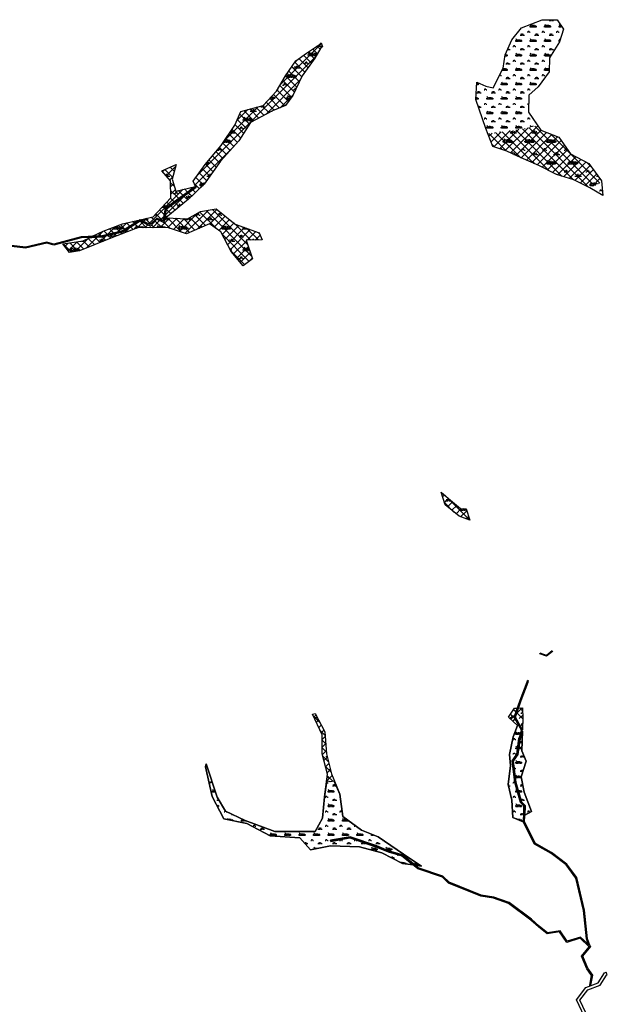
# Model space of a CAD drawing. Extents: x -23778 to 2010688, y -9045 to 873115.
# Tile 5 of 23: x 2003758 to 2005386, y 855612 to 858341. Entities that reach past the tile are written whole.
import ezdxf

# ---------------------------------------------------------------- set-up
doc = ezdxf.new("R2010")
doc.units = 0
doc.header["$MEASUREMENT"] = 0
for name, color, linetype in [('ce-wtln-abfp', 1, 'Continuous'), ('ce-wtln-ajrs', 1, 'Continuous'), ('ce-wtln-anjr', 1, 'Continuous'), ('ce-wtln-filp', 8, 'Continuous'), ('ce-wtln-patt', 8, 'Continuous')]:
    doc.layers.add(name, color=color, linetype=linetype)
pattern_1 = [(0, (18, 1.2), (60, 60), [9, -1.8, 2.4, -1.8, 9, -36]), (0, (15, 3), (60, 60), [6, -4.5, 9, -4.5, 6, -30]), (0, (36, 27), (60, 60), [7.5, -3, 7.5, -42]), (0, (6, 39), (60, 60), [3, -6, 3, -48]), (90, (12, 39), (-60, 60), [5.4, -54.6]), (90, (30, 3), (-60, 60), [6, -54]), (90, (45, 27), (-60, 60), [6, -54]), (45, (37.8, 2.4), (0, 60), [6, -78.8528137]), (135, (22.2, 2.4), (-60, 7e-15), [6, -78.8528137]), (63.4349488, (36, 2.7), (3e-09, 60), [6, -128.1640786]), (75.9637565, (33, 3), (2e-09, 59.99999999), [6, -241.3863376]), (75.9637565, (48, 27), (2e-09, 59.99999999), [4.8, -242.5863376]), (75.9637565, (13.2, 39), (2e-09, 59.99999999), [4.2, -243.1863376]), (104.0362435, (27, 3), (-2e-09, 59.99999999), [6, -241.3863376]), (104.0362435, (42, 27), (-2e-09, 59.99999999), [4.8, -242.5863376]), (104.0362435, (10.8, 39), (-2e-09, 59.99999999), [4.2, -243.1863376]), (116.5650512, (24, 2.7), (-2e-08, 60), [6, -128.1640079]), (45, (0, 0), (-10.60660172, 10.60660172), []), (135, (0, 0), (-10.60660172, -10.60660172), [])]
pattern_2 = [(0, (12, 0.8), (40, 40), [6, -1.2, 1.6, -1.2, 6, -24]), (0, (10, 2), (40, 40), [4, -3, 6, -3, 4, -20]), (0, (24, 18), (40, 40), [5, -2, 5, -28]), (0, (4, 26), (40, 40), [2, -4, 2, -32]), (90, (8, 26), (-40, 40), [3.6, -36.4]), (90, (20, 2), (-40, 40), [4, -36]), (90, (30, 18), (-40, 40), [4, -36]), (45, (25.2, 1.6), (0, 40), [4, -52.5685425]), (135, (14.8, 1.6), (-40, 4e-15), [4, -52.5685425]), (63.4349488, (24, 1.8), (2e-09, 40), [4, -85.4427191]), (75.96375653, (22, 2), (1e-09, 39.999999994), [4, -160.92422504]), (75.96375653, (32, 18), (1e-09, 39.999999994), [3.2, -161.72422504]), (75.96375653, (8.8, 26), (1e-09, 39.999999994), [2.8, -162.12422504]), (104.03624347, (18, 2), (-1e-09, 39.999999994), [4, -160.92422504]), (104.03624347, (28, 18), (-1e-09, 39.999999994), [3.2, -161.72422504]), (104.03624347, (7.2, 26), (-1e-09, 39.999999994), [2.8, -162.12422504]), (116.5650512, (16, 1.8), (-2e-08, 40), [4, -85.4426719])]

msp = doc.modelspace()

# ---------------------------------------------------------------- hatches: boundary and pattern name
at = {"layer": 'ce-wtln-filp'}
h = msp.add_hatch(dxfattribs=at)
h.set_pattern_fill('WTLN_IJ', color=256, scale=60)
h.set_pattern_definition(pattern_1)
h.paths.add_polyline_path([(2004244.4, 857878.6), (2004238.7, 857893.5), (2004271.2, 857939.5), (2004316, 857991.6), (2004353.3, 858048.3), (2004370.5, 858086.6), (2004432, 858103.1), (2004469.5, 858142.6), (2004494.5, 858185.4), (2004522.9, 858226.7), (2004551.9, 858248.2), (2004587.9, 858272.1), (2004593.3, 858276.1), (2004596.8, 858265.4), (2004592.1, 858262.4), (2004575.5, 858233.7), (2004540.4, 858184.6), (2004514.2, 858130.5), (2004494, 858102.8), (2004458.5, 858087.7), (2004397.5, 858056), (2004364.4, 858004.5), (2004314.2, 857948.8), (2004269.1, 857884.5), (2004225.5, 857843.2), (2004162.2, 857791.6), (2004222.9, 857789.1), (2004259, 857808.9), (2004301.7, 857816.8), (2004354.2, 857774.4), (2004421.3, 857750), (2004429, 857730.4), (2004384.9, 857729.2), (2004402.6, 857677.9), (2004376.9, 857658.3), (2004343.1, 857698.1), (2004315, 857752.3), (2004283.8, 857775.2), (2004219.7, 857747.5), (2004167.3, 857764.6), (2004084, 857763.8), (2004009.9, 857735.6), (2003923.7, 857700.3), (2003895.4, 857695.9), (2003877.4, 857719.2), (2003933.4, 857727.7), (2003952.5, 857736.9), (2003957.5, 857737.2), (2003986.2, 857738.5), (2004043.5, 857753.1), (2004091.8, 857782.8), (2004120.1, 857768.9), (2004137.9, 857787.4), (2004156.9, 857778.3), (2004163.4, 857815.5), (2004188.4, 857833.8), (2004246.2, 857876.1)])
h = msp.add_hatch(dxfattribs=at)
h.set_pattern_fill('WTLN_IJ', color=256, scale=60)
h.set_pattern_definition(pattern_1)
h.paths.add_polyline_path([(2005251.6, 858014.7), (2005201.8, 858034.3), (2005192.5, 858047.6), (2005158.9, 858039.5), (2005058.5, 858025), (2005055.2, 858023.9), (2005068.7, 857988.8), (2005107, 857976.4), (2005146.6, 857957.6), (2005196.2, 857936.7), (2005244.8, 857911.5), (2005292.4, 857896.6), (2005334.3, 857875.8), (2005369.8, 857889.3), (2005369.5, 857893.7), (2005334, 857941.9), (2005283.2, 857968.4)])
h = msp.add_hatch(dxfattribs=at)
h.set_pattern_fill('WTLN_IJ', color=256, scale=60)
h.set_pattern_definition(pattern_1)
h.paths.add_polyline_path([(2004244.4, 857878.6), (2004186, 857835.8), (2004160.6, 857817.2), (2004154.6, 857782.8), (2004137.3, 857791), (2004119.5, 857772.6), (2004091.6, 857786.2), (2004127.6, 857794.7), (2004176.1, 857846.5), (2004175.5, 857894.2), (2004151.5, 857921.3), (2004191.3, 857939.3), (2004179.7, 857898.4), (2004190.3, 857865.8)])
h = msp.add_hatch(dxfattribs=at)
h.set_pattern_fill('WTLN_IJ', color=256, scale=60)
h.set_pattern_definition(pattern_1)
h.paths.add_polyline_path([(2004228.3, 857845.7), (2004231.3, 857848.7), (2004228.7, 857863.4), (2004192.8, 857837), (2004209.7, 857841.1)])
h = msp.add_hatch(dxfattribs=at)
h.set_pattern_fill('WTLN_IJ', color=256, scale=60)
h.set_pattern_definition(pattern_1)
h.paths.add_polyline_path([(2004244.4, 857878.6), (2004226.8, 857874.4), (2004228.2, 857866.7)])
h = msp.add_hatch(dxfattribs=at)
h.set_pattern_fill('WTLN_IJ', color=256, scale=60)
h.set_pattern_definition(pattern_1)
h.paths.add_polyline_path([(2004091.6, 857786.2), (2004042.3, 857775.2), (2003988.8, 857754.5), (2003959.4, 857740.3), (2003985.8, 857741.5), (2004042.3, 857755.9)], flags=16)
h.paths.add_polyline_path([(2004091.6, 857786.2), (2004042.3, 857775.2), (2003988.8, 857754.5), (2003959.4, 857740.3), (2003985.8, 857741.5), (2004042.3, 857755.9)], flags=17)
h = msp.add_hatch(dxfattribs=at)
h.set_pattern_fill('WTLN_IJ', color=256, scale=60)
h.set_pattern_definition(pattern_1)
h.paths.add_polyline_path([(2004091.6, 857786.2), (2004042.3, 857755.9), (2003985.8, 857741.5), (2003959.4, 857740.3), (2003988.8, 857754.5), (2004042.3, 857775.2)])
h = msp.add_hatch(dxfattribs=at)
h.set_pattern_fill('WTLN_IJ', color=256, scale=60)
h.set_pattern_definition(pattern_1)
h.paths.add_polyline_path([(2005004.9, 856953.6), (2004975.1, 856964.5), (2004936.6, 856996.1), (2004925.6, 857031.3), (2004950.8, 857009.6), (2004979.1, 856986.2), (2004994.4, 856985.5)])
h = msp.add_hatch(dxfattribs=at)
h.set_pattern_fill('WTLN_IJ', color=256, scale=60)
h.set_pattern_definition(pattern_1)
h.paths.add_polyline_path([(2004603.3, 856367.2), (2004575.8, 856418), (2004569.3, 856416.1), (2004595.8, 856359.3), (2004595.5, 856306.6), (2004610.8, 856250.3), (2004608.3, 856231.5), (2004617.4, 856229.1), (2004629.2, 856231.1), (2004621.2, 856250.9), (2004608.1, 856306.5)])
h = msp.add_hatch(dxfattribs=at)
h.set_pattern_fill('WTLN_IJ', color=256, scale=60)
h.set_pattern_definition(pattern_1)
h.paths.add_polyline_path([(2005136.4, 856433.3), (2005128.5, 856432.9), (2005112.1, 856408), (2005123.7, 856397.2), (2005125.4, 856399.1), (2005129.3, 856404.7), (2005127.6, 856407.7)])
h = msp.add_hatch(dxfattribs=at)
h.set_pattern_fill('WTLN_IJ', color=256, scale=60)
h.set_pattern_definition(pattern_1)
h.paths.add_polyline_path([(2005150.3, 856433.9), (2005139.6, 856433.4), (2005130.9, 856408), (2005131.2, 856407.5), (2005137.8, 856417.1), (2005150.4, 856375.4), (2005151.9, 856403)])
at = {"layer": 'ce-wtln-patt'}
h = msp.add_hatch(dxfattribs=at)
h.set_pattern_fill('GRASS2', color=256, scale=40)
h.set_pattern_definition(pattern_2)
h.paths.add_polyline_path([(2005225.8, 858234.5), (2005253.1, 858279.3), (2005264.1, 858314.3), (2005246.3, 858340.5), (2005205.1, 858340.5), (2005147.8, 858318), (2005121, 858284.5), (2005102.5, 858243.5), (2005097.3, 858206.5), (2005069.7, 858151.7), (2005048.8, 858156.4), (2005024, 858167.6), (2005021.4, 858119.4), (2005049.2, 858039.3), (2005055.2, 858023.9), (2005058.5, 858025), (2005158.9, 858039.5), (2005192.5, 858047.6), (2005167, 858084.1), (2005168.1, 858131.2), (2005193.9, 858154.1), (2005224.6, 858196.1)])
h = msp.add_hatch(dxfattribs=at)
h.set_pattern_fill('GRASS2', color=256, scale=40)
h.set_pattern_definition(pattern_2)
h.paths.add_polyline_path([(2005369.8, 857889.3), (2005334.3, 857875.8), (2005337, 857874.5), (2005372.8, 857853)])
h = msp.add_hatch(dxfattribs=at)
h.set_pattern_fill('GRASS2', color=256, scale=40)
h.set_pattern_definition(pattern_2)
h.paths.add_polyline_path([(2005144.7, 856171.3), (2005129, 856227), (2005121.8, 856286.8), (2005134.9, 856305.8), (2005140.9, 856349.1), (2005143.3, 856355.4), (2005147.8, 856371.8), (2005129.3, 856404.7), (2005125.4, 856399.1), (2005123.7, 856397.2), (2005136.9, 856384.8), (2005124.4, 856353.5), (2005114.6, 856304.8), (2005117.8, 856274.1), (2005110.8, 856221.3), (2005121, 856177.7), (2005123.8, 856130.1), (2005152.7, 856118), (2005154.4, 856134.8), (2005154.7, 856162.2)])
h = msp.add_hatch(dxfattribs=at)
h.set_pattern_fill('GRASS2', color=256, scale=40)
h.set_pattern_definition(pattern_2)
h.paths.add_polyline_path([(2005161, 856285.9), (2005148.9, 856315.1), (2005150.2, 856369.7), (2005146.2, 856354.5), (2005143.9, 856348.4), (2005137.8, 856304.6), (2005124.9, 856286), (2005132, 856227.5), (2005147.4, 856173), (2005157.7, 856163.5), (2005157.1, 856136.3), (2005175.3, 856146.4), (2005155.3, 856200.6), (2005146.8, 856242.3)])
h = msp.add_hatch(dxfattribs=at)
h.set_pattern_fill('GRASS2', color=256, scale=40)
h.set_pattern_definition(pattern_2)
h.paths.add_polyline_path([(2004653.1, 856133.1), (2004644.3, 856194.4), (2004629.2, 856231.1), (2004617.4, 856229.1), (2004608.3, 856231.5), (2004602.5, 856187), (2004596.7, 856128.2), (2004576.6, 856091.2), (2004531.5, 856091.7), (2004464.8, 856091.2), (2004382.2, 856121.3), (2004327.5, 856147.4), (2004304.6, 856186.2), (2004274.2, 856278.8), (2004272, 856270.1), (2004291, 856188.6), (2004323.3, 856126.8), (2004386.7, 856113.1), (2004451.2, 856078.9), (2004534.1, 856073.5), (2004563.6, 856040.7), (2004618.9, 856051.8), (2004698.9, 856048.7), (2004760.7, 856032.4), (2004818.3, 856002.8), (2004847.4, 855998.5), (2004816.7, 856024.2), (2004778.6, 856034.5), (2004745.8, 856048.3), (2004672.7, 856073.5), (2004619.4, 856063.9), (2004618.9, 856066.8), (2004672.9, 856076.6), (2004746.9, 856051.1), (2004779.5, 856037.4), (2004818.1, 856026.9), (2004853.1, 855997.7), (2004871.1, 855995), (2004820.7, 856028.7), (2004750.6, 856076.2), (2004704.6, 856094.7)])

# ---------------------------------------------------------------- linework, layer by layer
at = {"layer": 'ce-wtln-abfp'}
for p, q in [((2004244.4, 857878.6), (2004246.2, 857876.1)), ((2005198.7, 856583.1), (2005199.3, 856585)), ((2005232.7, 856591.7), (2005233.9, 856590.2)), ((2005167.6, 856508.8), (2005164.9, 856509.9)), ((2004619.4, 856063.9), (2004618.9, 856066.8)), ((2005385.5, 855694.1), (2005382, 855701.3))]:
    msp.add_line(p, q, dxfattribs=at)
for points in [[(2004244.4, 857878.6), (2004160.6, 857817.2), (2004154.6, 857782.8), (2004137.3, 857791), (2004119.5, 857772.6), (2004091.6, 857786.2), (2004042.3, 857755.9), (2003985.8, 857741.5), (2003927.9, 857738.8), (2003852.7, 857718.9), (2003832.7, 857724.2), (2003773.9, 857710.5), (2003695.2, 857719.4)], [(2004246.2, 857876.1), (2004163.4, 857815.5), (2004156.9, 857778.3), (2004137.9, 857787.4), (2004120.1, 857768.9), (2004091.8, 857782.8), (2004043.5, 857753.1), (2003986.2, 857738.5), (2003928.4, 857735.8), (2003852.7, 857715.8), (2003832.7, 857721.2), (2003774.1, 857707.5), (2003695.5, 857716.3)], [(2005233.9, 856590.2), (2005217.3, 856577), (2005198.7, 856583.1)], [(2005232.7, 856591.7), (2005216.9, 856579.2), (2005199.3, 856585)], [(2005333.1, 855778.6), (2005327.6, 855793.6), (2005319.8, 855872.8), (2005298.3, 855962.4), (2005271.6, 855999), (2005229.6, 856030.5), (2005183.4, 856056.5), (2005152.7, 856118), (2005154.4, 856134.8), (2005154.7, 856162.2), (2005144.7, 856171.3), (2005129, 856227), (2005121.8, 856286.8), (2005134.9, 856305.8), (2005140.9, 856349.1), (2005143.3, 856355.4), (2005147.8, 856371.8), (2005127.6, 856407.7), (2005143.9, 856455.2), (2005163.2, 856505.9), (2005164.9, 856509.9)], [(2005338.2, 855773.8), (2005330.5, 855794.3), (2005322.8, 855873.3), (2005301.1, 855963.6), (2005273.8, 856001.2), (2005231.2, 856033), (2005185.7, 856058.7), (2005155.7, 856118.6), (2005157.4, 856134.6), (2005157.7, 856163.5), (2005147.4, 856173), (2005132, 856227.5), (2005124.9, 856286), (2005137.8, 856304.6), (2005143.9, 856348.4), (2005146.2, 856354.5), (2005151, 856372.2), (2005130.9, 856408), (2005146.7, 856454.2), (2005165.9, 856504.7), (2005167.6, 856508.8)], [(2005340, 855664.2), (2005340, 855665.4), (2005345.2, 855693.1), (2005331.8, 855712.5), (2005317.8, 855745.8), (2005339.7, 855772.4), (2005311.4, 855798.9), (2005274.6, 855787.4), (2005254.7, 855816.4), (2005219.8, 855810.9), (2005196.5, 855829.4), (2005175.8, 855848.1), (2005113.3, 855894.5), (2005071, 855909), (2005035.7, 855914.6), (2004947.3, 855950.5), (2004930.2, 855967.6), (2004861.9, 855990.3), (2004818.1, 856026.9), (2004779.5, 856037.4), (2004746.9, 856051.1), (2004672.9, 856076.6), (2004618.9, 856066.8)], [(2005337, 855663.1), (2005337, 855665.6), (2005342.1, 855692.4), (2005329.2, 855711), (2005314.3, 855746.3), (2005335.6, 855772.1), (2005310.6, 855795.5), (2005273.4, 855783.9), (2005253.3, 855813.1), (2005219, 855807.7), (2005194.6, 855827.1), (2005173.9, 855845.7), (2005111.9, 855891.9), (2005070.2, 855906.1), (2005034.9, 855911.7), (2004945.6, 855948), (2004928.6, 855964.9), (2004860.4, 855987.7), (2004816.7, 856024.2), (2004778.6, 856034.5), (2004745.8, 856048.3), (2004672.7, 856073.5), (2004619.4, 856063.9)], [(2005329.2, 855564), (2005299.8, 855624.6), (2005326.4, 855659.2), (2005360.1, 855671.7), (2005377.8, 855699.3), (2005382, 855701.3)], [(2005342.2, 855555.6), (2005309.1, 855623.6), (2005331.4, 855652.5), (2005365.4, 855665.1), (2005383.4, 855693.1), (2005385.5, 855694.1)]]:
    msp.add_lwpolyline(points, dxfattribs=at)
at = {"layer": 'ce-wtln-ajrs'}
for points in [[(2004244.4, 857878.6), (2004238.7, 857893.5), (2004271.2, 857939.5), (2004316, 857991.6), (2004353.3, 858048.3), (2004370.5, 858086.6), (2004432, 858103.1), (2004469.5, 858142.6), (2004494.5, 858185.4), (2004522.9, 858226.7), (2004551.9, 858248.2), (2004587.9, 858272.1), (2004593.3, 858276.1), (2004596.8, 858265.4), (2004592.1, 858262.4), (2004575.5, 858233.7), (2004540.4, 858184.6), (2004514.2, 858130.5), (2004494, 858102.8), (2004458.5, 858087.7), (2004397.5, 858056), (2004364.4, 858004.5), (2004314.2, 857948.8), (2004269.1, 857884.5), (2004225.5, 857843.2), (2004162.2, 857791.6), (2004222.9, 857789.1), (2004259, 857808.9), (2004301.7, 857816.8), (2004354.2, 857774.4), (2004421.3, 857750), (2004429, 857730.4), (2004384.9, 857729.2), (2004402.6, 857677.9), (2004376.9, 857658.3), (2004343.1, 857698.1), (2004315, 857752.3), (2004283.8, 857775.2), (2004219.7, 857747.5), (2004167.3, 857764.6), (2004084, 857763.8), (2004009.9, 857735.6), (2003923.7, 857700.3), (2003895.4, 857695.9), (2003877.4, 857719.2), (2003933.4, 857727.7), (2003952.5, 857736.9), (2003957.5, 857737.2), (2003986.2, 857738.5), (2004043.5, 857753.1), (2004091.8, 857782.8), (2004120.1, 857768.9), (2004137.9, 857787.4), (2004156.9, 857778.3), (2004163.4, 857815.5), (2004188.4, 857833.8), (2004246.2, 857876.1), (2004244.4, 857878.6)], [(2004244.4, 857878.6), (2004186, 857835.8), (2004160.6, 857817.2), (2004154.6, 857782.8), (2004137.3, 857791), (2004119.5, 857772.6), (2004091.6, 857786.2), (2004127.6, 857794.7), (2004176.1, 857846.5), (2004175.5, 857894.2), (2004151.5, 857921.3), (2004191.3, 857939.3), (2004179.7, 857898.4), (2004190.3, 857865.8), (2004244.4, 857878.6)], [(2004091.6, 857786.2), (2004042.3, 857755.9), (2003985.8, 857741.5), (2003959.4, 857740.3), (2003988.8, 857754.5), (2004042.3, 857775.2), (2004091.6, 857786.2)], [(2005004.9, 856953.6), (2004975.1, 856964.5), (2004936.6, 856996.1), (2004925.6, 857031.3), (2004950.8, 857009.6), (2004979.1, 856986.2), (2004994.4, 856985.5), (2005004.9, 856953.6)], [(2004704.6, 856094.7), (2004750.6, 856076.2), (2004820.7, 856028.7), (2004871.1, 855995), (2004853.1, 855997.7), (2004818.1, 856026.9), (2004779.5, 856037.4), (2004746.9, 856051.1), (2004672.9, 856076.6), (2004618.9, 856066.8), (2004619.4, 856063.9), (2004672.7, 856073.5), (2004745.8, 856048.3), (2004778.6, 856034.5), (2004816.7, 856024.2), (2004847.4, 855998.5), (2004818.3, 856002.8), (2004760.7, 856032.4), (2004698.9, 856048.7), (2004618.9, 856051.8), (2004563.6, 856040.7), (2004534.1, 856073.5), (2004451.2, 856078.9), (2004386.7, 856113.1), (2004323.3, 856126.8), (2004291, 856188.6), (2004272, 856270.1), (2004274.2, 856278.8), (2004304.6, 856186.2), (2004327.5, 856147.4), (2004382.2, 856121.3), (2004464.8, 856091.2), (2004531.5, 856091.7), (2004576.6, 856091.2), (2004596.7, 856128.2), (2004602.5, 856187), (2004610.8, 856250.3), (2004595.5, 856306.6), (2004595.8, 856359.3), (2004569.3, 856416.1), (2004575.8, 856418), (2004603.3, 856367.2), (2004608.1, 856306.5), (2004621.2, 856250.9), (2004644.3, 856194.4), (2004653.1, 856133.1), (2004704.6, 856094.7)], [(2005154.4, 856134.8), (2005152.7, 856118), (2005123.8, 856130.1), (2005121, 856177.7), (2005110.8, 856221.3), (2005117.8, 856274.1), (2005114.6, 856304.8), (2005124.4, 856353.5), (2005136.9, 856384.8), (2005112.1, 856408), (2005128.5, 856432.9), (2005136.4, 856433.3), (2005127.6, 856407.7), (2005147.8, 856371.8), (2005143.3, 856355.4), (2005140.9, 856349.1), (2005134.9, 856305.8), (2005121.8, 856286.8), (2005129, 856227), (2005144.7, 856171.3), (2005154.7, 856162.2), (2005154.4, 856134.8)], [(2005150.4, 856375.5), (2005150.3, 856373.3), (2005130.9, 856408), (2005139.6, 856433.4), (2005150.3, 856433.9), (2005151.9, 856403), (2005150.4, 856375.5)], [(2005175.3, 856146.4), (2005157.1, 856136.3), (2005157.7, 856163.5), (2005147.4, 856173), (2005132, 856227.5), (2005124.9, 856286), (2005137.8, 856304.6), (2005143.9, 856348.4), (2005146.2, 856354.5), (2005150.2, 856369.7), (2005148.9, 856315.1), (2005161, 856285.9), (2005146.8, 856242.3), (2005155.3, 856200.6), (2005175.3, 856146.4)]]:
    msp.add_lwpolyline(points, close=True, dxfattribs=at)
at = {"layer": 'ce-wtln-ajrs', "color": 2, "flags": 128}
for points in [[(2005144.7, 856171.3), (2005129, 856227), (2005121.8, 856286.8), (2005134.9, 856305.8), (2005140.9, 856349.1), (2005143.3, 856355.4), (2005147.8, 856371.8), (2005129.3, 856404.7), (2005125.4, 856399.1), (2005123.7, 856397.2), (2005136.9, 856384.8), (2005124.4, 856353.5), (2005114.6, 856304.8), (2005117.8, 856274.1), (2005110.8, 856221.3), (2005121, 856177.7), (2005123.8, 856130.1), (2005152.7, 856118), (2005154.4, 856134.8), (2005154.7, 856162.2)], [(2005161, 856285.9), (2005148.9, 856315.1), (2005150.2, 856369.7), (2005146.2, 856354.5), (2005143.9, 856348.4), (2005137.8, 856304.6), (2005124.9, 856286), (2005132, 856227.5), (2005147.4, 856173), (2005157.7, 856163.5), (2005157.1, 856136.3), (2005175.3, 856146.4), (2005155.3, 856200.6), (2005146.8, 856242.3)], [(2004653.1, 856133.1), (2004644.3, 856194.4), (2004629.2, 856231.1), (2004617.4, 856229.1), (2004608.3, 856231.5), (2004602.5, 856187), (2004596.7, 856128.2), (2004576.6, 856091.2), (2004531.5, 856091.7), (2004464.8, 856091.2), (2004382.2, 856121.3), (2004327.5, 856147.4), (2004304.6, 856186.2), (2004274.2, 856278.8), (2004272, 856270.1), (2004291, 856188.6), (2004323.3, 856126.8), (2004386.7, 856113.1), (2004451.2, 856078.9), (2004534.1, 856073.5), (2004563.6, 856040.7), (2004618.9, 856051.8), (2004698.9, 856048.7), (2004760.7, 856032.4), (2004818.3, 856002.8), (2004847.4, 855998.5), (2004816.7, 856024.2), (2004778.6, 856034.5), (2004745.8, 856048.3), (2004672.7, 856073.5), (2004619.4, 856063.9), (2004618.9, 856066.8), (2004672.9, 856076.6), (2004746.9, 856051.1), (2004779.5, 856037.4), (2004818.1, 856026.9), (2004853.1, 855997.7), (2004871.1, 855995), (2004820.7, 856028.7), (2004750.6, 856076.2), (2004704.6, 856094.7)]]:
    msp.add_lwpolyline(points, close=True, dxfattribs=at)
at = {"layer": 'ce-wtln-anjr'}
msp.add_lwpolyline([(2005024, 858167.6), (2005048.8, 858156.4), (2005069.7, 858151.7), (2005097.3, 858206.5), (2005102.5, 858243.5), (2005121, 858284.5), (2005147.8, 858318), (2005205.1, 858340.5), (2005246.3, 858340.5), (2005264.1, 858314.3), (2005253.1, 858279.3), (2005225.8, 858234.5), (2005224.6, 858196.1), (2005193.9, 858154.1), (2005168.1, 858131.2), (2005167, 858084.1), (2005201.8, 858034.3), (2005251.6, 858014.7), (2005283.2, 857968.4), (2005334, 857941.9), (2005369.5, 857893.7), (2005372.8, 857853), (2005337, 857874.5), (2005292.4, 857896.6), (2005244.8, 857911.5), (2005196.2, 857936.7), (2005146.6, 857957.6), (2005107, 857976.4), (2005068.7, 857988.8), (2005049.2, 858039.3), (2005021.4, 858119.4), (2005024, 858167.6)], close=True, dxfattribs=at)

doc.saveas('drawing.dxf')
